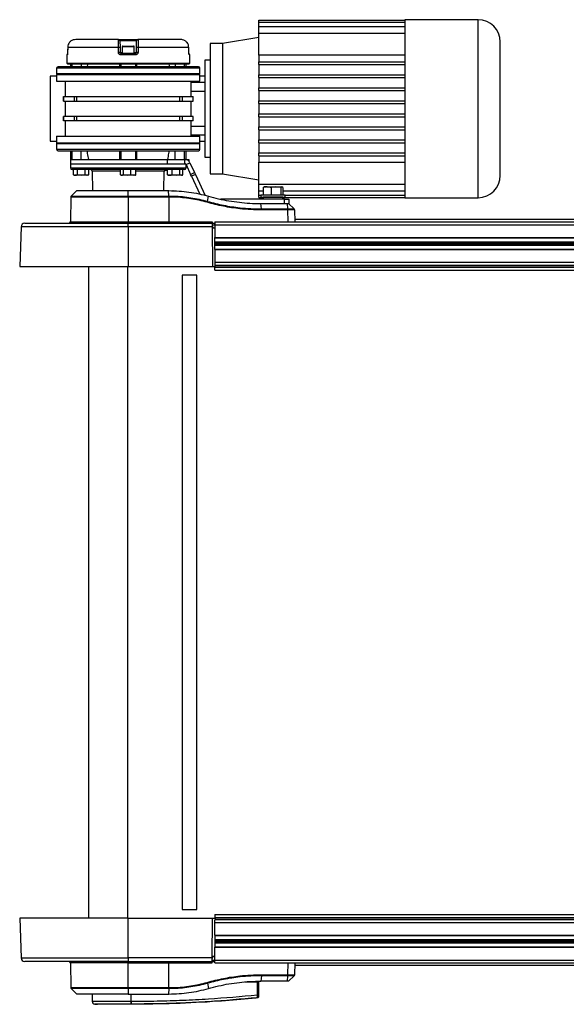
# Model space of a CAD drawing. Header units: millimetres. Extents: x 0 to 420, y 0 to 297.
# Tile 3 of 59: x 56 to 77, y 86 to 123. Entities that reach past the tile are written whole.
import ezdxf

# ---------------------------------------------------------------- set-up
doc = ezdxf.new("R2010")
doc.units = ezdxf.units.MM

msp = doc.modelspace()

# ---------------------------------------------------------------- linework, layer by layer
at = {"color": 7, "linetype": 'Continuous', "lineweight": 25}
for p, q in [((64.87263, 123.18206), (64.87263, 123.26397)), ((64.87263, 123.26397), (70.42386, 123.26397)), ((73.21187, 123.27755), (70.42386, 123.27755)), ((70.42386, 123.27755), (70.42386, 123.26397)), ((70.42386, 123.26397), (70.42386, 123.18206)), ((73.21187, 119.89063), (73.21187, 123.27755)), ((64.87263, 123.02053), (64.87263, 123.18206)), ((64.87263, 123.18206), (70.42386, 123.18206)), ((64.87263, 123.02053), (70.42386, 123.02053)), ((64.87263, 122.76599), (64.87263, 123.02053)), ((70.42386, 123.18206), (70.42386, 123.02053)), ((70.42386, 123.02053), (70.42386, 122.76599)), ((59.53437, 122.52279), (57.90715, 122.52279)), ((59.53437, 122.52279), (60.27593, 122.52279)), ((61.90316, 122.52279), (60.27593, 122.52279)), ((64.87263, 122.60016), (63.48482, 122.36886)), ((64.87263, 122.76599), (70.42386, 122.76599)), ((64.87263, 121.92485), (64.87263, 122.76599)), ((70.42386, 122.76599), (70.42386, 121.68046)), ((57.60022, 122.22282), (57.59794, 122.02646)), ((59.52981, 122.22254), (57.60052, 122.22254)), ((60.22087, 122.46868), (59.58943, 122.46868)), ((59.59372, 122.22302), (59.59715, 122.02667)), ((59.67568, 122.24743), (59.67568, 121.99961)), ((60.13462, 122.24743), (59.67568, 122.24743)), ((59.70322, 122.27497), (60.10709, 122.27497)), ((60.13462, 121.99961), (60.13462, 122.24743)), ((60.21316, 122.02667), (60.21658, 122.22302)), ((62.20979, 122.22254), (60.2805, 122.22254)), ((62.21008, 122.22271), (62.21008, 122.22282)), ((62.21237, 122.02646), (62.21008, 122.2226)), ((63.48482, 122.36886), (63.01671, 122.36886)), ((63.01671, 122.36886), (63.01671, 117.4124)), ((63.48482, 122.36886), (63.48482, 117.4124)), ((57.56773, 121.94502), (57.56484, 121.61411)), ((57.58545, 121.94502), (57.56773, 121.94502)), ((57.59821, 122.02619), (57.59751, 122.02635)), ((59.59715, 122.02667), (59.67568, 122.02667)), ((60.19239, 121.94502), (59.61791, 121.94502)), ((59.62468, 121.99961), (60.18562, 121.99961)), ((60.13462, 122.02667), (60.21316, 122.02667)), ((62.21279, 122.02636), (62.21209, 122.02619)), ((62.24258, 121.94502), (62.22486, 121.94502)), ((62.24546, 121.61411), (62.24258, 121.94502)), ((64.87263, 121.92485), (64.87263, 121.68046)), ((70.42386, 121.92485), (64.87263, 121.92485)), ((57.1791, 121.43264), (57.1791, 121.21235)), ((62.63121, 121.43264), (57.1791, 121.43264)), ((62.57613, 121.48771), (57.23417, 121.48771)), ((62.24546, 121.61411), (57.56484, 121.61411)), ((57.59214, 121.61411), (57.59214, 121.58657)), ((62.21817, 121.58657), (57.59214, 121.58657)), ((57.70228, 121.58657), (57.70228, 121.48771)), ((57.72046, 121.48771), (57.72046, 121.58657)), ((57.77508, 121.48771), (57.77508, 121.58657)), ((58.11532, 121.58657), (58.11532, 121.48771)), ((58.35765, 121.58657), (58.33903, 121.48771)), ((59.57472, 121.58657), (59.57472, 121.48771)), ((59.62273, 121.58657), (59.62273, 121.48771)), ((60.18757, 121.48771), (60.18757, 121.58657)), ((60.23558, 121.48771), (60.23558, 121.58657)), ((61.45265, 121.58657), (61.47128, 121.48771)), ((61.69499, 121.58657), (61.69499, 121.48771)), ((62.03523, 121.58657), (62.03523, 121.48771)), ((62.08985, 121.58657), (62.08985, 121.48771)), ((62.10802, 121.48771), (62.10802, 121.58657)), ((62.21817, 121.58657), (62.21817, 121.61411)), ((62.63121, 121.21235), (62.63121, 121.43264)), ((63.01671, 121.73554), (62.82396, 121.73554)), ((62.82396, 121.73554), (62.82396, 118.04573)), ((64.87263, 121.68046), (70.42386, 121.68046)), ((64.87263, 121.57032), (64.87263, 121.68046)), ((64.87263, 121.57032), (70.42386, 121.57032)), ((64.87263, 121.57032), (64.87263, 121.18482)), ((70.42386, 121.68046), (70.42386, 121.18482)), ((57.1791, 121.12975), (56.93128, 121.12975)), ((56.93128, 121.12975), (56.93128, 118.65152)), ((57.1791, 121.21235), (57.20664, 121.18482)), ((62.63121, 121.21235), (57.1791, 121.21235)), ((57.1791, 121.18482), (57.1791, 120.93699)), ((62.63121, 121.18482), (57.1791, 121.18482)), ((62.60367, 121.18482), (62.63121, 121.21235)), ((62.63121, 120.93699), (62.63121, 121.18482)), ((62.82396, 121.12975), (62.63121, 121.12975)), ((64.87263, 121.18482), (70.42386, 121.18482)), ((64.87263, 121.07467), (64.87263, 121.18482)), ((64.87263, 121.07467), (70.42386, 121.07467)), ((64.87263, 121.07467), (64.87263, 120.68917)), ((70.42386, 121.18482), (70.42386, 120.68917)), ((57.1791, 120.93699), (62.63121, 120.93699)), ((57.50953, 120.93699), (57.50953, 120.35709)), ((62.30078, 120.35709), (62.30078, 120.93699)), ((62.30078, 120.89823), (62.82396, 120.89823)), ((64.87263, 120.57903), (64.87263, 120.68917)), ((64.87263, 120.68917), (70.42386, 120.68917)), ((70.42386, 120.68917), (70.42386, 120.19353)), ((57.44083, 120.35709), (57.44083, 120.18086)), ((57.44083, 120.35709), (57.44388, 120.35709)), ((57.44388, 120.18086), (57.44388, 120.35709)), ((57.44388, 120.35709), (57.84723, 120.35709)), ((57.84723, 120.35709), (57.84723, 120.18086)), ((57.84723, 120.35709), (57.95433, 120.35709)), ((57.95433, 120.18086), (57.95433, 120.35709)), ((57.95433, 120.35709), (61.85598, 120.35709)), ((61.85598, 120.35709), (61.85598, 120.18086)), ((61.85598, 120.35709), (61.96308, 120.35709)), ((61.96308, 120.18086), (61.96308, 120.35709)), ((61.96308, 120.35709), (62.36643, 120.35709)), ((62.82396, 120.55149), (62.30078, 120.55149)), ((62.36643, 120.35709), (62.36643, 120.18086)), ((62.36643, 120.35709), (62.36947, 120.35709)), ((62.36947, 120.18086), (62.36947, 120.35709)), ((64.87263, 120.57903), (70.42386, 120.57903)), ((64.87263, 120.57903), (64.87263, 120.19353)), ((57.44083, 120.18086), (57.44388, 120.18086)), ((57.44388, 120.18086), (57.84723, 120.18086)), ((57.50953, 120.18086), (57.50953, 119.6004)), ((57.84723, 120.18086), (57.95433, 120.18086)), ((57.95433, 120.18086), (61.85598, 120.18086)), ((61.85598, 120.18086), (61.96308, 120.18086)), ((61.96308, 120.18086), (62.36643, 120.18086)), ((62.30078, 119.6004), (62.30078, 120.18086)), ((62.36643, 120.18086), (62.36947, 120.18086)), ((64.87263, 120.08338), (64.87263, 120.19353)), ((64.87263, 120.19353), (70.42386, 120.19353)), ((64.87263, 120.08338), (70.42386, 120.08338)), ((64.87263, 120.08338), (64.87263, 119.69788)), ((70.42386, 120.19353), (70.42386, 119.58774)), ((73.21187, 116.50372), (73.21187, 119.89063)), ((57.44083, 119.6004), (57.44083, 119.42417)), ((57.44388, 119.6004), (57.44083, 119.6004)), ((57.44388, 119.42417), (57.44388, 119.6004)), ((57.84723, 119.6004), (57.44388, 119.6004)), ((57.84723, 119.6004), (57.84723, 119.42417)), ((57.95433, 119.6004), (57.84723, 119.6004)), ((57.95433, 119.42417), (57.95433, 119.6004)), ((61.85598, 119.6004), (57.95433, 119.6004)), ((61.85598, 119.6004), (61.85598, 119.42417)), ((61.96308, 119.6004), (61.85598, 119.6004)), ((61.96308, 119.42417), (61.96308, 119.6004)), ((62.36643, 119.6004), (61.96308, 119.6004)), ((62.36643, 119.6004), (62.36643, 119.42417)), ((62.36947, 119.6004), (62.36643, 119.6004)), ((62.36947, 119.42417), (62.36947, 119.6004)), ((64.87263, 119.69788), (70.42386, 119.69788)), ((64.87263, 119.58774), (64.87263, 119.69788)), ((64.87263, 119.58774), (70.42386, 119.58774)), ((64.87263, 119.58774), (64.87263, 119.20223)), ((70.42386, 119.58774), (70.42386, 119.09209)), ((57.44388, 119.42417), (57.44083, 119.42417)), ((57.84723, 119.42417), (57.44388, 119.42417)), ((57.50953, 119.42417), (57.50953, 118.84427)), ((57.95433, 119.42417), (57.84723, 119.42417)), ((61.85598, 119.42417), (57.95433, 119.42417)), ((61.96308, 119.42417), (61.85598, 119.42417)), ((62.36643, 119.42417), (61.96308, 119.42417)), ((62.30078, 118.84427), (62.30078, 119.42417)), ((62.30078, 119.22977), (62.82396, 119.22977)), ((62.36947, 119.42417), (62.36643, 119.42417)), ((64.87263, 119.09209), (64.87263, 119.20223)), ((64.87263, 119.20223), (70.42386, 119.20223)), ((57.1791, 118.84427), (57.1791, 118.59644)), ((57.1791, 118.84427), (62.63121, 118.84427)), ((62.82396, 118.88303), (62.30078, 118.88303)), ((62.63121, 118.59644), (62.63121, 118.84427)), ((64.87263, 119.09209), (70.42386, 119.09209)), ((64.87263, 119.09209), (64.87263, 118.70659)), ((70.42386, 119.09209), (70.42386, 118.59644)), ((56.93128, 118.65152), (57.1791, 118.65152)), ((57.20664, 118.59644), (57.1791, 118.56891)), ((57.1791, 118.59644), (62.63121, 118.59644)), ((57.1791, 118.56891), (57.1791, 118.34862)), ((57.1791, 118.56891), (62.63121, 118.56891)), ((62.63121, 118.56891), (62.60367, 118.59644)), ((62.63121, 118.65152), (62.82396, 118.65152)), ((62.63121, 118.34862), (62.63121, 118.56891)), ((64.87263, 118.59644), (64.87263, 118.70659)), ((64.87263, 118.70659), (70.42386, 118.70659)), ((64.87263, 118.59644), (70.42386, 118.59644)), ((64.87263, 118.59644), (64.87263, 118.21094)), ((70.42386, 118.59644), (70.42386, 118.1008)), ((57.1791, 118.34862), (62.63121, 118.34862)), ((57.23417, 118.29355), (62.57613, 118.29355)), ((57.70228, 118.29355), (57.70228, 117.96312)), ((57.72046, 117.96312), (57.72046, 118.29355)), ((57.77508, 117.96312), (57.77508, 118.29355)), ((58.11532, 117.96312), (58.11532, 118.29355)), ((59.57472, 118.29355), (59.57472, 117.96312)), ((59.62273, 118.29355), (59.62273, 117.96312)), ((60.18757, 117.96312), (60.18757, 118.29355)), ((60.23558, 117.96312), (60.23558, 118.29355)), ((61.69499, 117.96312), (61.69499, 118.29355)), ((62.03523, 118.29355), (62.03523, 117.96312)), ((62.08985, 118.29355), (62.08985, 117.96312)), ((62.10802, 117.96312), (62.10802, 118.29355)), ((62.82396, 118.04573), (63.01671, 118.04573)), ((64.87263, 118.21094), (70.42386, 118.21094)), ((64.87263, 118.1008), (64.87263, 118.21094)), ((64.87263, 118.1008), (70.42386, 118.1008)), ((64.87263, 118.1008), (64.87263, 117.85641)), ((70.42386, 118.1008), (70.42386, 117.01527)), ((57.70228, 117.96312), (57.70228, 117.7979)), ((57.70228, 117.96312), (57.72046, 117.96312)), ((57.70228, 117.96312), (61.39339, 117.96312)), ((57.70228, 117.7979), (57.70499, 117.64255)), ((57.70228, 117.7979), (61.39339, 117.7979)), ((57.70228, 117.7979), (59.90515, 117.7979)), ((57.70499, 117.64255), (62.10531, 117.64255)), ((59.62273, 117.96312), (60.18757, 117.96312)), ((59.90515, 117.7979), (61.39339, 117.7979)), ((61.39339, 117.7979), (61.39339, 117.96312)), ((61.39339, 117.96312), (62.05295, 117.96312)), ((61.39339, 117.7979), (62.05295, 117.7979)), ((62.05295, 117.7979), (62.05295, 117.96312)), ((62.05295, 117.96312), (62.15407, 117.96312)), ((62.05295, 117.7979), (62.06065, 117.7979)), ((62.10286, 117.76611), (62.2526, 117.83593)), ((62.10286, 117.76611), (62.27831, 117.38986)), ((62.10531, 117.64255), (62.1073, 117.75659)), ((62.15407, 117.96312), (62.20914, 117.96312)), ((62.15407, 117.93643), (62.15407, 117.96312)), ((62.20914, 117.96312), (62.20914, 117.89616)), ((62.2526, 117.83593), (62.42805, 117.45968)), ((64.87263, 117.85641), (70.42386, 117.85641)), ((64.87263, 117.01527), (64.87263, 117.85641)), ((59.90515, 117.57762), (57.77107, 117.57762)), ((57.82182, 117.37164), (57.82182, 117.57762)), ((57.82198, 117.37158), (57.86114, 117.35733)), ((57.89508, 117.35733), (57.86114, 117.35733)), ((58.11509, 117.35733), (57.89508, 117.35733)), ((57.96834, 117.37164), (57.96834, 117.57762)), ((57.96834, 117.37164), (58.11509, 117.35733)), ((58.11509, 117.35733), (58.26183, 117.37164)), ((58.33533, 117.35733), (58.11509, 117.35733)), ((58.26183, 117.37164), (58.26183, 117.57762)), ((58.26183, 117.37164), (58.33533, 117.35733)), ((58.33533, 117.35733), (58.40882, 117.37164)), ((58.3695, 117.35733), (58.33533, 117.35733)), ((58.3695, 117.35733), (58.40866, 117.37158)), ((58.40882, 117.37164), (58.40882, 117.57762)), ((58.53334, 117.51268), (58.54624, 116.7733)), ((59.61541, 117.51268), (58.53334, 117.51268)), ((59.61541, 117.37164), (59.61541, 117.57762)), ((59.63321, 117.36379), (59.65098, 117.35733)), ((59.66758, 117.35733), (59.65098, 117.35733)), ((59.86462, 117.35733), (59.66758, 117.35733)), ((59.71975, 117.37164), (59.71975, 117.57762)), ((59.71975, 117.37164), (59.86462, 117.35733)), ((59.86462, 117.35733), (60.00949, 117.37164)), ((60.10219, 117.35733), (59.86462, 117.35733)), ((62.03924, 117.57762), (59.90515, 117.57762)), ((60.00949, 117.37164), (60.00949, 117.57762)), ((60.00949, 117.37164), (60.10219, 117.35733)), ((60.10219, 117.35733), (60.1949, 117.37164)), ((60.15933, 117.35733), (60.10219, 117.35733)), ((60.15933, 117.35733), (60.17709, 117.36379)), ((60.1949, 117.37164), (60.1949, 117.57762)), ((61.27697, 117.51268), (60.1949, 117.51268)), ((61.26406, 116.7733), (61.27697, 117.51268)), ((61.37983, 117.55008), (61.40203, 117.55008)), ((61.38606, 117.55008), (61.38654, 117.57762)), ((61.40203, 117.55008), (61.40221, 117.57762)), ((61.40203, 117.55008), (61.40384, 117.55008)), ((61.40384, 117.37164), (61.40384, 117.57762)), ((61.41935, 117.36773), (61.40384, 117.37164)), ((61.41851, 117.36544), (61.44081, 117.35733)), ((61.49269, 117.35733), (61.44081, 117.35733)), ((61.72712, 117.35733), (61.49269, 117.35733)), ((61.58155, 117.37164), (61.58155, 117.57762)), ((61.58155, 117.37164), (61.72712, 117.35733)), ((61.72712, 117.35733), (61.87269, 117.37164)), ((61.92941, 117.35733), (61.72712, 117.35733)), ((61.87269, 117.37164), (61.87269, 117.57762)), ((61.87269, 117.37164), (61.92941, 117.35733)), ((61.92941, 117.35733), (61.98613, 117.37164)), ((61.94916, 117.35733), (61.92941, 117.35733)), ((61.94916, 117.35733), (61.97146, 117.36544)), ((61.98613, 117.37164), (61.98613, 117.57762)), ((62.27831, 117.38986), (62.42805, 117.45968)), ((62.30976, 117.32242), (62.27831, 117.38986)), ((62.4595, 117.39224), (62.30976, 117.32242)), ((62.30976, 117.32242), (62.6259, 116.64445)), ((62.42805, 117.45968), (62.4595, 117.39224)), ((62.4595, 117.39224), (62.83211, 116.59316)), ((63.01671, 117.4124), (63.48482, 117.4124)), ((63.48482, 117.4124), (64.87263, 117.1811)), ((64.87263, 117.01527), (70.42386, 117.01527)), ((64.87263, 116.76073), (64.87263, 117.01527)), ((65.04214, 116.89373), (65.07975, 116.91281)), ((65.04214, 116.89373), (65.04214, 116.6191)), ((65.18963, 116.91281), (65.07409, 116.91281)), ((65.18963, 116.91281), (65.52222, 116.91281)), ((65.52222, 116.91281), (65.33712, 116.89373)), ((65.33712, 116.89373), (65.33712, 116.6191)), ((65.70731, 116.89373), (65.52222, 116.91281)), ((65.52222, 116.91281), (65.74492, 116.91281)), ((65.74492, 116.91281), (65.70731, 116.89373)), ((65.70731, 116.89373), (65.70731, 116.6191)), ((65.78252, 116.89373), (65.74492, 116.91281)), ((65.78252, 116.89373), (65.78252, 116.6191)), ((70.42386, 117.01527), (70.42386, 116.76073)), ((57.71967, 116.53024), (57.70323, 115.58829)), ((59.90515, 116.53024), (57.71967, 116.53024)), ((57.94814, 116.7733), (57.73647, 116.56889)), ((57.73647, 116.56889), (59.90515, 116.56889)), ((57.94814, 116.7733), (59.90515, 116.7733)), ((59.90515, 116.7733), (61.43647, 116.7733)), ((59.90515, 116.56889), (59.90515, 116.7733)), ((59.90515, 116.56889), (59.90515, 116.53024)), ((59.90515, 116.56889), (61.4453, 116.56889)), ((59.90515, 116.53024), (59.90515, 115.58829)), ((61.44644, 116.53024), (59.90515, 116.53024)), ((61.43647, 116.7733), (61.44627, 116.7733)), ((61.4453, 116.56887), (61.43647, 116.7733)), ((61.44644, 116.53024), (61.44644, 116.5302)), ((61.44644, 116.5302), (61.44712, 115.58829)), ((62.9159, 116.36598), (62.95541, 116.56249)), ((64.87263, 116.76073), (65.04214, 116.76073)), ((64.87263, 116.5992), (64.87263, 116.76073)), ((64.87263, 116.5992), (64.94422, 116.5992)), ((64.87263, 116.51729), (64.87263, 116.5992)), ((64.87263, 116.51729), (65.0358, 116.51729)), ((64.94422, 116.6191), (64.94422, 116.53098)), ((64.94422, 116.6191), (65.88044, 116.6191)), ((64.94422, 116.53098), (65.88044, 116.53098)), ((65.03597, 116.52055), (65.03294, 116.46272)), ((65.78869, 116.52055), (65.03597, 116.52055)), ((65.78252, 116.76073), (70.42386, 116.76073)), ((65.79172, 116.46272), (65.78869, 116.52055)), ((65.78886, 116.51729), (70.42386, 116.51729)), ((65.88044, 116.53098), (65.88044, 116.6191)), ((65.88044, 116.5992), (70.42386, 116.5992)), ((70.42386, 116.76073), (70.42386, 116.5992)), ((70.42386, 116.5992), (70.42386, 116.51729)), ((70.42386, 116.51729), (70.42386, 116.50372)), ((70.42386, 116.50372), (73.21187, 116.50372)), ((65.85086, 116.44838), (63.42011, 116.44838)), ((64.97256, 116.07875), (64.95503, 116.28316)), ((64.95503, 116.28316), (65.95777, 116.28316)), ((65.03294, 116.46272), (65.79172, 116.46272)), ((65.78072, 116.45113), (65.04394, 116.45113)), ((65.07639, 116.45113), (65.07639, 116.44838)), ((65.74827, 116.44838), (65.74827, 116.45113)), ((65.85086, 116.28316), (65.85086, 116.44838)), ((65.85086, 116.44838), (66.01607, 116.44838)), ((65.9753, 116.07875), (65.95777, 116.28316)), ((66.0011, 116.28316), (66.21277, 116.07875)), ((66.01607, 116.28316), (66.01575, 116.28316)), ((66.01607, 116.44838), (66.01607, 116.28316)), ((64.97256, 116.07875), (65.9753, 116.07875)), ((65.97694, 116.0401), (64.97394, 116.0401)), ((65.97706, 116.0401), (65.97694, 116.0401)), ((65.98493, 115.58926), (65.97706, 116.0401)), ((66.22958, 116.0401), (66.23745, 115.58926)), ((55.82782, 115.40131), (55.77477, 113.88203)), ((59.90515, 115.40131), (55.82782, 115.40131)), ((55.96542, 115.53418), (59.90515, 115.53418)), ((57.70323, 115.58829), (59.90515, 115.58829)), ((59.90515, 115.53418), (59.90515, 115.58829)), ((59.90515, 115.58829), (61.44712, 115.58829)), ((59.90515, 115.40131), (59.90515, 115.53418)), ((59.90515, 115.53418), (63.09884, 115.53418)), ((59.90515, 115.40131), (59.90515, 113.88203)), ((63.09999, 115.40131), (59.90515, 115.40131)), ((61.44712, 115.58829), (63.09836, 115.58829)), ((63.09836, 115.58829), (63.09884, 115.53418)), ((63.09884, 115.53418), (63.09999, 115.40131)), ((63.09884, 115.53322), (63.19505, 115.53322)), ((63.09932, 115.47911), (63.19552, 115.47911)), ((63.09999, 115.40131), (63.11325, 113.88203)), ((63.12781, 115.3965), (63.10004, 115.3965)), ((63.12781, 115.3965), (63.12739, 115.37209)), ((63.19531, 115.50397), (63.19391, 115.50393)), ((63.19391, 115.50393), (63.19456, 115.47911)), ((63.19552, 115.47914), (63.19456, 115.47911)), ((63.19505, 115.53322), (63.19531, 115.50375)), ((63.19552, 115.58926), (87.15175, 115.58926)), ((63.19552, 115.58926), (63.19552, 115.47911)), ((63.19552, 115.47911), (87.15175, 115.47911)), ((63.19552, 115.47911), (63.19552, 114.99173)), ((82.21415, 115.67521), (66.23595, 115.67521)), ((63.10025, 115.37209), (63.12739, 115.37209)), ((63.19552, 115.34624), (63.10048, 115.34624)), ((63.19552, 114.99173), (87.15175, 114.99173)), ((63.20376, 114.53463), (63.19978, 114.99173)), ((63.1999, 114.97796), (87.15175, 114.97796)), ((63.20124, 114.82395), (87.15175, 114.82395)), ((63.20132, 114.81422), (87.15175, 114.81422)), ((63.20168, 114.77291), (87.15175, 114.77291)), ((63.20185, 114.75345), (87.15175, 114.75345)), ((63.20222, 114.71214), (87.15175, 114.71214)), ((63.2023, 114.70241), (87.15175, 114.70241)), ((63.19552, 114.53463), (63.19552, 114.04725)), ((63.19552, 114.53463), (87.15175, 114.53463)), ((63.20364, 114.5484), (87.15175, 114.5484)), ((55.77477, 113.88203), (59.90515, 113.88203)), ((58.39483, 113.88203), (58.39483, 89.09973)), ((59.88177, 113.88203), (59.88177, 89.09973)), ((59.90515, 113.88203), (63.11325, 113.88203)), ((63.11325, 113.88203), (63.20946, 113.88203)), ((63.19552, 114.04725), (87.15175, 114.04725)), ((63.19552, 114.04725), (63.19552, 113.9505)), ((63.19552, 113.87535), (63.19552, 113.88203)), ((63.20946, 113.88203), (63.20886, 113.9505)), ((63.20898, 113.9371), (87.15175, 113.9371)), ((62.50907, 113.5516), (61.95836, 113.5516)), ((61.95836, 113.5516), (61.95836, 89.43016)), ((62.50907, 89.43016), (62.50907, 113.5516)), ((63.19552, 113.87535), (87.15175, 113.87535)), ((63.19552, 113.86591), (63.19552, 113.87535)), ((63.19552, 113.86591), (87.15175, 113.86591)), ((63.19552, 113.74435), (63.19552, 113.86591)), ((63.19552, 113.74435), (87.15175, 113.74435)), ((61.95836, 89.43016), (62.50907, 89.43016)), ((63.19552, 89.23741), (87.15175, 89.23741)), ((63.19552, 89.23741), (63.19552, 89.11585)), ((55.77477, 89.09973), (55.82782, 87.58045)), ((59.90515, 89.09973), (55.77477, 89.09973)), ((59.90515, 87.58045), (59.90515, 89.09973)), ((59.90515, 89.09973), (63.11325, 89.09973)), ((63.09999, 87.58045), (63.11325, 89.09973)), ((63.11325, 89.09973), (63.20946, 89.09973)), ((63.19552, 89.11585), (87.15175, 89.11585)), ((63.19552, 89.11585), (63.19552, 89.10641)), ((63.19552, 89.10641), (63.19552, 89.09973)), ((63.19552, 89.10641), (87.15175, 89.10641)), ((63.19552, 88.93451), (63.19552, 89.03126)), ((63.19552, 88.93451), (87.15175, 88.93451)), ((63.19552, 88.44713), (63.19552, 88.93451)), ((63.20946, 89.09973), (63.20886, 89.03126)), ((63.20898, 89.04466), (87.15175, 89.04466)), ((63.19552, 88.44713), (87.15175, 88.44713)), ((63.20376, 88.44713), (63.19978, 87.99003)), ((63.20364, 88.43336), (87.15175, 88.43336)), ((63.20124, 88.15781), (87.15175, 88.15781)), ((63.20132, 88.16754), (87.15175, 88.16754)), ((63.20168, 88.20885), (87.15175, 88.20885)), ((63.20185, 88.22831), (87.15175, 88.22831)), ((63.20222, 88.26962), (87.15175, 88.26962)), ((63.2023, 88.27935), (87.15175, 88.27935)), ((63.19552, 87.99003), (87.15175, 87.99003)), ((63.19552, 87.50265), (63.19552, 87.99003)), ((63.1999, 88.0038), (87.15175, 88.0038)), ((55.82782, 87.58045), (59.90515, 87.58045)), ((59.90515, 87.44757), (55.96542, 87.44757)), ((57.70323, 87.39346), (57.71967, 86.45152)), ((59.90515, 87.39346), (57.70323, 87.39346)), ((63.09999, 87.58045), (59.90515, 87.58045)), ((59.90515, 87.58045), (59.90515, 87.44757)), ((59.90515, 87.44757), (63.09884, 87.44757)), ((59.90515, 87.44757), (59.90515, 87.39346)), ((59.90515, 87.39346), (61.44712, 87.39346)), ((59.90515, 86.45152), (59.90515, 87.39346)), ((61.44644, 86.45156), (61.44712, 87.39346)), ((61.44712, 87.39346), (63.09836, 87.39346)), ((63.09836, 87.39346), (63.09884, 87.44757)), ((63.09884, 87.44757), (63.09999, 87.58045)), ((63.09884, 87.44854), (63.19505, 87.44854)), ((63.09932, 87.50265), (63.19552, 87.50265)), ((63.10004, 87.58525), (63.12781, 87.58525)), ((63.12739, 87.60967), (63.10025, 87.60967)), ((63.19552, 87.63552), (63.10048, 87.63552)), ((63.12781, 87.58525), (63.12739, 87.60967)), ((63.19456, 87.50265), (63.19391, 87.47783)), ((63.19531, 87.47779), (63.19391, 87.47783)), ((63.19552, 87.50262), (63.19456, 87.50265)), ((63.19505, 87.44854), (63.19531, 87.47801)), ((63.19552, 87.50265), (87.15175, 87.50265)), ((63.19552, 87.3925), (63.19552, 87.50265)), ((63.19552, 87.3925), (87.15175, 87.3925)), ((65.97706, 86.94166), (65.98493, 87.3925)), ((66.23745, 87.3925), (66.22958, 86.94166)), ((66.23595, 87.30654), (82.21415, 87.30654)), ((64.97395, 86.94166), (65.97694, 86.94166)), ((65.97694, 86.94166), (65.97706, 86.94166)), ((62.9159, 86.61577), (62.95541, 86.41927)), ((64.35347, 86.67106), (64.82102, 86.67106)), ((64.81672, 86.17794), (64.82102, 86.67106)), ((64.81899, 86.67106), (64.81895, 86.6986)), ((64.81895, 86.6986), (64.83408, 86.6986)), ((64.86137, 86.67106), (64.82102, 86.67106)), ((64.83456, 86.67106), (64.83408, 86.6986)), ((64.86137, 86.67106), (64.85707, 86.17794)), ((64.97256, 86.90301), (64.95503, 86.6986)), ((65.95777, 86.6986), (64.95503, 86.6986)), ((65.9753, 86.90301), (64.97256, 86.90301)), ((65.95777, 86.6986), (65.9753, 86.903)), ((66.0011, 86.6986), (66.21277, 86.903)), ((57.71967, 86.45152), (59.90515, 86.45152)), ((57.73647, 86.41287), (57.94814, 86.20846)), ((59.90515, 86.41287), (57.73647, 86.41287)), ((59.90515, 86.20846), (57.94814, 86.20846)), ((58.53264, 86.20846), (58.53503, 85.93359)), ((59.90515, 86.45152), (61.44644, 86.45152)), ((59.90515, 86.41287), (59.90515, 86.45152)), ((61.4453, 86.41287), (59.90515, 86.41287)), ((59.90515, 86.41287), (59.90515, 86.20846)), ((59.90515, 86.20846), (61.43647, 86.20846)), ((60.02027, 85.93355), (60.02047, 86.20846)), ((61.4453, 86.41287), (61.43647, 86.20846)), ((61.43647, 86.20846), (61.44627, 86.20846)), ((61.44644, 86.45152), (61.44644, 86.45156)), ((58.63351, 85.82503), (58.72931, 85.81745)), ((60.02019, 85.81745), (60.02011, 85.81745)), ((60.02027, 85.93355), (60.02921, 85.93356)), ((64.81684, 86.06126), (64.81688, 86.06126))]:
    msp.add_line(p, q, dxfattribs=at)
at = {"color": 7, "linetype": 'Continuous', "lineweight": 25, "flags": 128}
for points in [[(57.60052, 122.22254), (57.59922, 122.11242), (57.59821, 122.02619)], [(57.60052, 122.22254), (57.59989, 122.22276), (57.60023, 122.22282)], [(59.53332, 122.02619), (59.53135, 122.1363), (59.52981, 122.22254)], [(60.2805, 122.22254), (60.27853, 122.11242), (60.27698, 122.02619)], [(62.21008, 122.22282), (62.21042, 122.22276), (62.20979, 122.22254)], [(62.21209, 122.02619), (62.2108, 122.1363), (62.20979, 122.22254)], [(57.59751, 122.02635), (57.5976, 122.0264), (57.59794, 122.02646)], [(62.21237, 122.02646), (62.21271, 122.0264), (62.21279, 122.02636)]]:
    msp.add_lwpolyline(points, dxfattribs=at)
at = {"color": 7, "linetype": 'Continuous', "lineweight": 25}
for centre, radius, start, end in [((73.21187, 122.43082), 0.84673, 0, 90), ((59.53437, 122.46772), 0.05507, 1, 90), ((60.27593, 122.46772), 0.05507, 90, 179), ((59.57255, 120.78881), 1.43437, 89.154074, 91.707464), ((59.70322, 122.24743), 0.02754, 90, 180), ((60.10709, 122.24743), 0.02754, 0, 90), ((60.23776, 120.78881), 1.43437, 88.292536, 90.845926), ((57.6228, 121.94454), 0.05507, 120.228465, 179.5), ((57.64084, 121.94455), 0.05539, 152.086988, 179.516), ((59.57604, 120.59113), 1.4357, 89.15764, 91.705105), ((59.73374, 121.95838), 0.11659, 159.288132, 186.578748), ((60.07657, 121.95838), 0.11659, 353.421252, 20.711868), ((60.23426, 120.59113), 1.4357, 88.294895, 90.84236), ((62.18751, 121.94454), 0.05507, 0.5, 59.656256), ((62.16947, 121.94455), 0.05539, 0.483929, 28.017591), ((57.23417, 121.43264), 0.05507, 90, 180), ((62.57613, 121.43264), 0.05507, 360, 90), ((57.23417, 118.34862), 0.05507, 180, 270), ((62.57613, 118.34862), 0.05507, 270, 360), ((57.77107, 117.6437), 0.06609, 181, 270), ((62.03924, 117.6437), 0.06609, 270, 359), ((58.46726, 117.51153), 0.06609, 1, 90), ((61.34304, 117.51153), 0.06609, 90, 179), ((73.21187, 117.35044), 0.84673, 270, 0), ((57.77473, 116.52928), 0.05507, 134, 179), ((61.61157, 116.74824), 0.02257, 89.066065, 120.028681), ((65.04697, 116.51997), 0.01101, 90, 177), ((65.77769, 116.51997), 0.01101, 3, 90), ((65.04394, 116.46214), 0.01101, 177, 270), ((65.78072, 116.46214), 0.01101, 270, 3), ((55.96542, 115.3965), 0.13768, 90, 178), ((57.64816, 115.58926), 0.05507, 270, 359), ((55.96542, 87.58525), 0.13768, 182, 270), ((57.64816, 87.3925), 0.05507, 1, 90), ((57.77473, 86.45248), 0.05507, 181, 226), ((64.83689, 87.39717), 1.2194, 269.051899, 270.948101), ((58.64517, 85.93455), 0.11014, 180.500011, 263.923128), ((59.60652, 85.91057), 0.41439, 348.081743, 3.180073), ((57.78676, 86.07968), 2.2487, 353.303191, 353.496611), ((59.61551, 85.91029), 0.41435, 348.120168, 3.219012), ((64.81258, 86.11338), 0.04392, 276.104195, 359.384141)]:
    msp.add_arc(centre, radius, start, end, dxfattribs=at)
for centre, start_param, end_param in [((61.44941, 115.58926), 1.58824962, 3.14159265), ((61.44941, 87.3925), 0, 1.55334303)]:
    msp.add_ellipse(centre, major_axis=(0, 0.05507), ratio=0.04147533, start_param=start_param, end_param=end_param, dxfattribs=at)
for points, knots in [([(57.90715, 122.52279), (57.87228, 122.51936), (57.8025, 122.51249), (57.7097, 122.45886), (57.64041, 122.38019), (57.6057, 122.29618), (57.60191, 122.24229), (57.60052, 122.22254)], [0, 0, 0, 0, 0.21982892, 0.43999401, 0.65884934, 0.87496666, 1, 1, 1, 1]), ([(59.52981, 122.22254), (59.52941, 122.25628), (59.52861, 122.32371), (59.52869, 122.41329), (59.52985, 122.48117), (59.53187, 122.51754), (59.53365, 122.52129), (59.53437, 122.52279)], [0, 0, 0, 0, 0.21287359, 0.42546251, 0.63920635, 0.85549824, 1, 1, 1, 1]), ([(60.27593, 122.52279), (60.277, 122.51936), (60.27914, 122.51249), (60.28103, 122.45886), (60.28178, 122.38019), (60.28145, 122.29618), (60.28075, 122.24229), (60.2805, 122.22254)], [0, 0, 0, 0, 0.21982892, 0.43999401, 0.65884934, 0.87496666, 1, 1, 1, 1]), ([(62.20979, 122.22254), (62.20608, 122.25628), (62.19868, 122.32371), (62.14596, 122.41329), (62.06886, 122.48117), (61.98305, 122.51754), (61.92601, 122.52129), (61.90316, 122.52279)], [0, 0, 0, 0, 0.21287359, 0.42546251, 0.63920635, 0.85549824, 1, 1, 1, 1]), ([(59.58943, 122.46868), (59.58946, 122.46745), (59.58951, 122.46439), (59.59003, 122.43466), (59.591, 122.37914), (59.59228, 122.30584), (59.59324, 122.25063), (59.59372, 122.22302)], [0, 0, 0, 0, 0.14488136, 0.36155244, 0.57533965, 0.78764269, 1, 1, 1, 1]), ([(60.21658, 122.22302), (60.21686, 122.23918), (60.21763, 122.2833), (60.21884, 122.35206), (60.21996, 122.41642), (60.22072, 122.46027), (60.22082, 122.46588), (60.22087, 122.46868)], [0, 0, 0, 0, 0.1247127, 0.34042654, 0.55918865, 0.77962349, 1, 1, 1, 1]), ([(74.0586, 119.89063), (74.0586, 119.99389), (74.0586, 120.20361), (74.0586, 120.51798), (74.0586, 120.80549), (74.0586, 121.06112), (74.0586, 121.28456), (74.0586, 121.49513), (74.0586, 121.68997), (74.0586, 121.86582), (74.0586, 122.01943), (74.0586, 122.14998), (74.0586, 122.26647), (74.0586, 122.35879), (74.0586, 122.41978), (74.0586, 122.42717), (74.0586, 122.43082)], [0, 0, 0, 0, 0.07763138, 0.15766358, 0.23995133, 0.30427547, 0.36860688, 0.43429972, 0.49999998, 0.56569282, 0.63139308, 0.69571722, 0.76004863, 0.84232994, 0.92236699, 1, 1, 1, 1]), ([(57.59821, 122.02619), (57.59795, 122.01698), (57.59744, 121.99852), (57.59488, 121.97417), (57.59151, 121.95585), (57.58816, 121.94634), (57.5862, 121.94539), (57.58545, 121.94502)], [0, 0, 0, 0, 0.21190404, 0.42486415, 0.64104474, 0.86118213, 1, 1, 1, 1]), ([(57.59692, 122.01114), (57.59677, 122.00726), (57.59636, 121.99621), (57.59472, 121.98212), (57.59312, 121.97223), (57.5921, 121.96841), (57.59221, 121.96875), (57.59224, 121.96883)], [0, 0, 0, 0, 0.17693847, 0.50463871, 0.77079622, 0.94793229, 1, 1, 1, 1]), ([(57.59746, 122.02634), (57.59747, 122.02526), (57.59749, 122.02005), (57.59717, 122.01508), (57.59692, 122.01114)], [0, 0, 0, 0, 0.20589298, 1, 1, 1, 1]), ([(59.61791, 121.94502), (59.60833, 121.94595), (59.58922, 121.94779), (59.56375, 121.96219), (59.54457, 121.98342), (59.53487, 122.00622), (59.53373, 122.02087), (59.53332, 122.02619)], [0, 0, 0, 0, 0.22191221, 0.44275024, 0.6617521, 0.8773894, 1, 1, 1, 1]), ([(59.59715, 122.02667), (59.59728, 122.02489), (59.59766, 122.01997), (59.60086, 122.01233), (59.60709, 122.00531), (59.61532, 122.00054), (59.62156, 121.99992), (59.62468, 121.99961)], [0, 0, 0, 0, 0.11947659, 0.33202034, 0.55185939, 0.77576469, 1, 1, 1, 1]), ([(60.18562, 121.99961), (60.18757, 121.99974), (60.19262, 122.00006), (60.20023, 122.00321), (60.2072, 122.00927), (60.21207, 122.01736), (60.21279, 122.02359), (60.21316, 122.02667)], [0, 0, 0, 0, 0.14001619, 0.36327889, 0.58147636, 0.79302006, 1, 1, 1, 1]), ([(60.27698, 122.02619), (60.27589, 122.01698), (60.2737, 121.99852), (60.25886, 121.97417), (60.23733, 121.95585), (60.21382, 121.94634), (60.19837, 121.94539), (60.19239, 121.94502)], [0, 0, 0, 0, 0.21190404, 0.42486415, 0.64104474, 0.86118213, 1, 1, 1, 1]), ([(62.22486, 121.94502), (62.22363, 121.94595), (62.22117, 121.94779), (62.21739, 121.96219), (62.21427, 121.98342), (62.21252, 122.00622), (62.21221, 122.02087), (62.21209, 122.02619)], [0, 0, 0, 0, 0.22191221, 0.44275024, 0.6617521, 0.8773894, 1, 1, 1, 1]), ([(62.21351, 122.00839), (62.21326, 122.01199), (62.21285, 122.01779), (62.21291, 122.024), (62.21293, 122.02635)], [0, 0, 0, 0, 0.62158321, 1, 1, 1, 1]), ([(62.21814, 121.9686), (62.21811, 121.9687), (62.21803, 121.96897), (62.21706, 121.97305), (62.2156, 121.98217), (62.21413, 121.99459), (62.21368, 122.00465), (62.21351, 122.00839)], [0, 0, 0, 0, 0.10169302, 0.27100647, 0.51535631, 0.81957296, 1, 1, 1, 1]), ([(74.0586, 117.35044), (74.0586, 117.35409), (74.0586, 117.36148), (74.0586, 117.42247), (74.0586, 117.51479), (74.0586, 117.63127), (74.0586, 117.76182), (74.0586, 117.91543), (74.0586, 118.09128), (74.0586, 118.28612), (74.0586, 118.49669), (74.0586, 118.72013), (74.0586, 118.97575), (74.0586, 119.26328), (74.0586, 119.57765), (74.0586, 119.78737), (74.0586, 119.89063)], [0, 0, 0, 0, 0.07762648, 0.1576636, 0.23995135, 0.30427548, 0.36860689, 0.43429972, 0.49999998, 0.56569282, 0.63139308, 0.69571721, 0.76004862, 0.84232992, 0.92237188, 1, 1, 1, 1]), ([(58.4, 117.96312), (58.38658, 118.03737), (58.36686, 118.14653), (58.34577, 118.25792), (58.33903, 118.29355)], [0, 0, 0, 0, 0.68016834, 1, 1, 1, 1]), ([(61.41031, 117.96312), (61.42372, 118.03737), (61.44345, 118.14653), (61.46453, 118.25792), (61.47128, 118.29355)], [0, 0, 0, 0, 0.68016834, 1, 1, 1, 1]), ([(57.82182, 117.37164), (57.82681, 117.36988), (57.85099, 117.36133), (57.87557, 117.3591), (57.89508, 117.35733)], [0, 0, 0, 0, 0.20618569, 1, 1, 1, 1]), ([(57.89508, 117.35733), (57.91834, 117.35981), (57.94291, 117.36244), (57.96706, 117.37118), (57.96834, 117.37164)], [0, 0, 0, 0, 0.9470257, 1, 1, 1, 1]), ([(59.61541, 117.37164), (59.61896, 117.36988), (59.63619, 117.36133), (59.65369, 117.3591), (59.66758, 117.35733)], [0, 0, 0, 0, 0.20618569, 1, 1, 1, 1]), ([(59.66758, 117.35733), (59.68415, 117.35981), (59.70164, 117.36244), (59.71884, 117.37118), (59.71975, 117.37164)], [0, 0, 0, 0, 0.9470257, 1, 1, 1, 1]), ([(60.1949, 117.37164), (60.19399, 117.37117), (60.18789, 117.368), (60.18169, 117.367), (60.17642, 117.36615)], [0, 0, 0, 0, 0.14944292, 1, 1, 1, 1]), ([(61.29411, 117.55008), (61.31145, 117.55008), (61.34418, 117.55008), (61.37469, 117.55008), (61.38695, 117.55008), (61.38474, 117.55008), (61.38424, 117.55008)], [0, 0, 0, 0, 0.31020886, 0.58583341, 0.90495258, 1, 1, 1, 1]), ([(61.40384, 117.37164), (61.40989, 117.36988), (61.43923, 117.36133), (61.46903, 117.3591), (61.49269, 117.35733)], [0, 0, 0, 0, 0.20618569, 1, 1, 1, 1]), ([(61.49269, 117.35733), (61.52091, 117.35981), (61.5507, 117.36244), (61.57999, 117.37118), (61.58155, 117.37164)], [0, 0, 0, 0, 0.9470257, 1, 1, 1, 1]), ([(65.18963, 116.91281), (65.14279, 116.9095), (65.09334, 116.906), (65.04472, 116.89435), (65.04214, 116.89373)], [0, 0, 0, 0, 0.9470257, 1, 1, 1, 1]), ([(65.33712, 116.89373), (65.32708, 116.89608), (65.27839, 116.90748), (65.22891, 116.91045), (65.18963, 116.91281)], [0, 0, 0, 0, 0.20618569, 1, 1, 1, 1]), ([(61.4453, 116.56886), (61.51276, 116.56832), (61.68724, 116.56693), (61.96874, 116.5479), (62.2878, 116.50751), (62.60464, 116.44879), (62.81202, 116.39362), (62.9159, 116.36598)], [0, 0, 0, 0, 0.135919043, 0.35154592, 0.567964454, 0.783585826, 1, 1, 1, 1]), ([(61.44644, 116.53024), (61.44634, 116.53742), (61.44616, 116.55079), (61.44567, 116.56308), (61.44535, 116.56815), (61.44531, 116.56886)], [0, 0, 0, 0, 0.49982997, 0.92959309, 1, 1, 1, 1]), ([(61.44627, 116.7733), (61.57885, 116.77058), (61.83363, 116.76534), (62.21711, 116.72286), (62.58903, 116.65925), (62.83545, 116.59417), (62.95541, 116.56249)], [0, 0, 0, 0, 0.260227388, 0.500072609, 0.75663822, 1, 1, 1, 1]), ([(62.90677, 116.32921), (62.80402, 116.35652), (62.59814, 116.41125), (62.28398, 116.46941), (61.96685, 116.50951), (61.68726, 116.52836), (61.51354, 116.52969), (61.44644, 116.5302)], [0, 0, 0, 0, 0.215566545, 0.431926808, 0.64749305, 0.863851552, 1, 1, 1, 1]), ([(61.61193, 116.77081), (61.61853, 116.7706), (61.63125, 116.77021), (61.64743, 116.76962), (61.65522, 116.76933)], [0, 0, 0, 0, 0.51876248, 1, 1, 1, 1]), ([(62.95541, 116.56249), (63.08174, 116.52861), (63.33991, 116.45939), (63.73347, 116.38253), (64.13236, 116.32621), (64.53898, 116.29014), (64.81342, 116.28554), (64.95503, 116.28316)], [0, 0, 0, 0, 0.19363632, 0.39571275, 0.5934258, 0.7902057, 1, 1, 1, 1]), ([(64.97394, 116.0401), (64.83725, 116.04225), (64.56346, 116.04655), (64.07923, 116.08812), (63.52303, 116.16948), (63.11219, 116.27597), (62.90677, 116.32921)], [0, 0, 0, 0, 0.19589513, 0.39236848, 0.6961873, 1, 1, 1, 1]), ([(62.9159, 116.36598), (63.12028, 116.31305), (63.52905, 116.20718), (64.08203, 116.12641), (64.56378, 116.08511), (64.83616, 116.08088), (64.97256, 116.07875)], [0, 0, 0, 0, 0.30382221, 0.60763963, 0.80353087, 1, 1, 1, 1]), ([(65.95777, 116.28316), (65.96356, 116.28316), (65.97514, 116.28316), (65.98935, 116.28316), (65.99919, 116.28316), (66.00046, 116.28316), (66.0011, 116.28316)], [0, 0, 0, 0, 0.250008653, 0.5, 0.749991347, 1, 1, 1, 1]), ([(65.9753, 116.07875), (65.9753, 116.07875), (65.9862, 116.0789), (66.0258, 116.07936), (66.08655, 116.07992), (66.15038, 116.08014), (66.19584, 116.07988), (66.21148, 116.07927), (66.21277, 116.07884), (66.21277, 116.07875), (66.21277, 116.07875)], [0, 0, 0, 0, 0.00000861, 0.08551331, 0.31225637, 0.50018738, 0.72359383, 0.95034016, 0.99999139, 1, 1, 1, 1]), ([(65.97694, 116.0401), (65.9769, 116.04398), (65.97681, 116.05117), (65.97634, 116.065), (65.97572, 116.07317), (65.9753, 116.07875)], [0, 0, 0, 0, 0.270773, 0.50119493, 1, 1, 1, 1]), ([(66.22958, 116.0401), (66.22942, 116.04019), (66.22853, 116.04072), (66.21138, 116.04141), (66.16324, 116.04172), (66.09538, 116.04146), (66.03087, 116.04083), (65.98866, 116.04026), (65.97706, 116.0401)], [0, 0, 0, 0, 0.050037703, 0.276619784, 0.499813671, 0.687560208, 0.91414305, 1, 1, 1, 1]), ([(66.22958, 116.0401), (66.22926, 116.04398), (66.22859, 116.05218), (66.22364, 116.06597), (66.21679, 116.07402), (66.21277, 116.07875)], [0, 0, 0, 0, 0.270558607, 0.57110201, 1, 1, 1, 1]), ([(63.19552, 115.47914), (63.19552, 115.47928), (63.19552, 115.47958), (63.1955, 115.48194), (63.19547, 115.48563), (63.19542, 115.49064), (63.19537, 115.49671), (63.19533, 115.50153), (63.19531, 115.50397)], [0, 0, 0, 0, 0.16844824, 0.33689816, 0.5050769, 0.67295235, 0.83431353, 1, 1, 1, 1]), ([(63.19531, 87.47779), (63.19533, 87.48026), (63.19537, 87.48519), (63.19542, 87.49133), (63.19547, 87.49633), (63.1955, 87.49991), (63.19552, 87.50219), (63.19552, 87.50248), (63.19552, 87.50262)], [0, 0, 0, 0, 0.16763724, 0.33524578, 0.50285241, 0.67045693, 0.83304315, 1, 1, 1, 1]), ([(62.90676, 86.65254), (63.11218, 86.70579), (63.52302, 86.81228), (64.07883, 86.89357), (64.56306, 86.93518), (64.83685, 86.9395), (64.97395, 86.94166)], [0, 0, 0, 0, 0.30381663, 0.607632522, 0.803527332, 1, 1, 1, 1]), ([(65.9753, 86.903), (65.97567, 86.90774), (65.97629, 86.91579), (65.9768, 86.92958), (65.9769, 86.93778), (65.97694, 86.94166)], [0, 0, 0, 0, 0.42889799, 0.72944139, 1, 1, 1, 1]), ([(65.97706, 86.94166), (65.98383, 86.94156), (66.02124, 86.94104), (66.08699, 86.94035), (66.15676, 86.94004), (66.20643, 86.9403), (66.22746, 86.94093), (66.22912, 86.9415), (66.22958, 86.94166)], [0, 0, 0, 0, 0.0500377, 0.27661978, 0.49981367, 0.68756021, 0.91414305, 1, 1, 1, 1]), ([(66.22958, 86.94166), (66.22926, 86.93778), (66.22843, 86.92774), (66.22268, 86.91405), (66.21566, 86.90623), (66.21277, 86.903)], [0, 0, 0, 0, 0.2705586, 0.69945669, 1, 1, 1, 1]), ([(62.9159, 86.61577), (62.8124, 86.58823), (62.60503, 86.53305), (62.28858, 86.47437), (61.96913, 86.43389), (61.68763, 86.41484), (61.51276, 86.41344), (61.4453, 86.4129)], [0, 0, 0, 0, 0.215620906, 0.432035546, 0.647662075, 0.864080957, 1, 1, 1, 1]), ([(61.44644, 86.45156), (61.51354, 86.45207), (61.68687, 86.4534), (61.96646, 86.47221), (62.2832, 86.51222), (62.59775, 86.57043), (62.80363, 86.62514), (62.90676, 86.65254)], [0, 0, 0, 0, 0.13614977, 0.35171846, 0.56807871, 0.78364299, 1, 1, 1, 1]), ([(64.97256, 86.90301), (64.83657, 86.90089), (64.56418, 86.89667), (64.08243, 86.85541), (63.52905, 86.77457), (63.12028, 86.66871), (62.9159, 86.61577)], [0, 0, 0, 0, 0.195891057, 0.392360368, 0.696177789, 1, 1, 1, 1]), ([(62.95541, 86.41927), (63.08174, 86.45314), (63.33991, 86.52237), (63.73347, 86.59923), (64.13236, 86.65554), (64.53898, 86.69162), (64.81342, 86.69622), (64.95503, 86.6986)], [0, 0, 0, 0, 0.19363632, 0.39571275, 0.5934258, 0.7902057, 1, 1, 1, 1]), ([(66.0011, 86.6986), (66.00046, 86.6986), (65.99919, 86.6986), (65.98935, 86.6986), (65.97514, 86.6986), (65.96356, 86.6986), (65.95777, 86.6986)], [0, 0, 0, 0, 0.25000865, 0.5, 0.74999135, 1, 1, 1, 1]), ([(66.21277, 86.903), (66.21277, 86.903), (66.21277, 86.90286), (66.21025, 86.9024), (66.19121, 86.90184), (66.14426, 86.90162), (66.07865, 86.90188), (66.01675, 86.90249), (65.98163, 86.90292), (65.9753, 86.903), (65.9753, 86.903)], [0, 0, 0, 0, 0.00000861, 0.08551331, 0.31225637, 0.50018738, 0.72359383, 0.95034016, 0.99999139, 1, 1, 1, 1]), ([(60.02921, 85.93356), (60.35469, 85.93558), (61.00567, 85.93964), (61.98184, 85.97151), (63.25343, 86.03541), (64.19725, 86.12146), (64.81672, 86.17794)], [0, 0, 0, 0, 0.20362021, 0.40724063, 0.61094774, 1, 1, 1, 1]), ([(61.44531, 86.4129), (61.44559, 86.41849), (61.44611, 86.42889), (61.44636, 86.44336), (61.44643, 86.45052), (61.44644, 86.45152)], [0, 0, 0, 0, 0.499810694, 0.929888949, 1, 1, 1, 1]), ([(61.44627, 86.20846), (61.57885, 86.21118), (61.83363, 86.21642), (62.21711, 86.2589), (62.58903, 86.32251), (62.83545, 86.38759), (62.95541, 86.41927)], [0, 0, 0, 0, 0.26022739, 0.50007261, 0.75663822, 1, 1, 1, 1]), ([(64.81725, 86.06971), (64.81757, 86.07214), (64.81819, 86.077), (64.81844, 86.09894), (64.81811, 86.12889), (64.81742, 86.15702), (64.81686, 86.17358), (64.81672, 86.17794)], [0, 0, 0, 0, 0.22968814, 0.45959689, 0.68877935, 0.91808895, 1, 1, 1, 1]), ([(64.85707, 86.17794), (64.85705, 86.17531), (64.85696, 86.16535), (64.85681, 86.14841), (64.85665, 86.1304), (64.85654, 86.11723), (64.85651, 86.11435), (64.8565, 86.11291)], [0, 0, 0, 0, 0.08210774, 0.31165455, 0.54070711, 0.77036972, 1, 1, 1, 1]), ([(58.53503, 85.93359), (58.53869, 85.93358), (58.54611, 85.93355), (58.60584, 85.93354), (58.70036, 85.9336), (58.82881, 85.93357), (58.98892, 85.93355), (59.17353, 85.93363), (59.38068, 85.93354), (59.59406, 85.93357), (59.81013, 85.93358), (59.94968, 85.93356), (60.02027, 85.93355)], [0, 0, 0, 0, 0.10046502, 0.20384345, 0.30430944, 0.40768894, 0.50815524, 0.61153497, 0.71200234, 0.81538328, 0.9066108, 1, 1, 1, 1]), ([(60.01198, 85.82499), (59.94723, 85.825), (59.81775, 85.82502), (59.61814, 85.825), (59.41946, 85.825), (59.22777, 85.82505), (59.05573, 85.825), (58.90736, 85.825), (58.78769, 85.82502), (58.69984, 85.82497), (58.64419, 85.82504), (58.63707, 85.82503), (58.63351, 85.82503)], [0, 0, 0, 0, 0.09230362, 0.18460708, 0.28653845, 0.3884688, 0.49039805, 0.59232883, 0.69424704, 0.79616636, 0.8980845, 1, 1, 1, 1]), ([(60.02011, 85.81745), (59.93835, 85.81745), (59.77457, 85.81745), (59.53333, 85.81745), (59.30908, 85.81745), (59.10968, 85.81745), (58.94544, 85.81745), (58.82291, 85.81745), (58.74372, 85.81745), (58.73411, 85.81745), (58.72931, 85.81745)], [0, 0, 0, 0, 0.12488045, 0.25013958, 0.37464939, 0.49981249, 0.62476421, 0.74955772, 0.87492377, 1, 1, 1, 1]), ([(60.02098, 85.82499), (60.02098, 85.82499), (60.01798, 85.82499), (60.01498, 85.82499), (60.01198, 85.82499)], [0, 0, 0, 0, 0.00036549, 1, 1, 1, 1]), ([(64.81684, 86.06126), (64.79834, 86.05938), (64.68417, 86.04778), (64.18323, 85.99889), (63.154, 85.91481), (61.66905, 85.83401), (60.57003, 85.82297), (60.02019, 85.81745)], [0, 0, 0, 0, 0.01170126, 0.07220884, 0.31419353, 0.65688711, 1, 1, 1, 1]), ([(64.81725, 86.06971), (64.19709, 86.01311), (63.25189, 85.92685), (61.97824, 85.86341), (60.99943, 85.82979), (60.34791, 85.82981), (60.02099, 85.82499), (60.02098, 85.82499)], [0, 0, 0, 0, 0.38876695, 0.59252789, 0.79628932, 0.99999932, 1, 1, 1, 1]), ([(64.85643, 86.1047), (64.85637, 86.10317), (64.8561, 86.09663), (64.85271, 86.08535), (64.84386, 86.07314), (64.83151, 86.06423), (64.82176, 86.06225), (64.81688, 86.06126)], [0, 0, 0, 0, 0.07160669, 0.30681144, 0.53787451, 0.76893725, 1, 1, 1, 1]), ([(64.81688, 86.06126), (64.81691, 86.06142), (64.81702, 86.06202), (64.81715, 86.06645), (64.81725, 86.06971)], [0, 0, 0, 0, 0.263884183, 1, 1, 1, 1]), ([(64.8565, 86.11291), (64.85647, 86.10974), (64.85644, 86.10543), (64.85643, 86.10485), (64.85643, 86.1047)], [0, 0, 0, 0, 0.73657409, 1, 1, 1, 1])]:
    msp.add_open_spline(points, degree=3, knots=knots, dxfattribs=at)
for points in [[(62.2526, 117.83593), (62.24224, 117.85409), (62.22153, 117.89043), (62.17272, 117.93083), (62.11547, 117.95799), (62.07379, 117.96141), (62.05295, 117.96312)], [(62.10286, 117.76611), (62.10027, 117.77065), (62.0951, 117.77973), (62.08289, 117.78983), (62.06858, 117.79662), (62.05816, 117.79748), (62.05295, 117.7979)], [(62.90677, 116.32921), (62.90772, 116.33263), (62.90961, 116.33946), (62.91212, 116.34926), (62.91431, 116.35837), (62.91537, 116.36345), (62.9159, 116.36598)], [(64.97394, 116.0401), (64.97392, 116.0437), (64.97388, 116.0509), (64.97359, 116.06122), (64.97317, 116.0708), (64.97276, 116.0761), (64.97256, 116.07875)], [(64.97256, 86.90301), (64.97276, 86.90566), (64.97317, 86.91096), (64.9736, 86.92054), (64.97388, 86.93085), (64.97393, 86.93806), (64.97395, 86.94166)], [(62.91589, 86.61577), (62.91536, 86.61831), (62.9143, 86.62338), (62.91211, 86.6325), (62.9096, 86.64229), (62.90771, 86.64913), (62.90676, 86.65255)]]:
    msp.add_open_spline(points, degree=3, dxfattribs=at)

doc.saveas('drawing.dxf')
